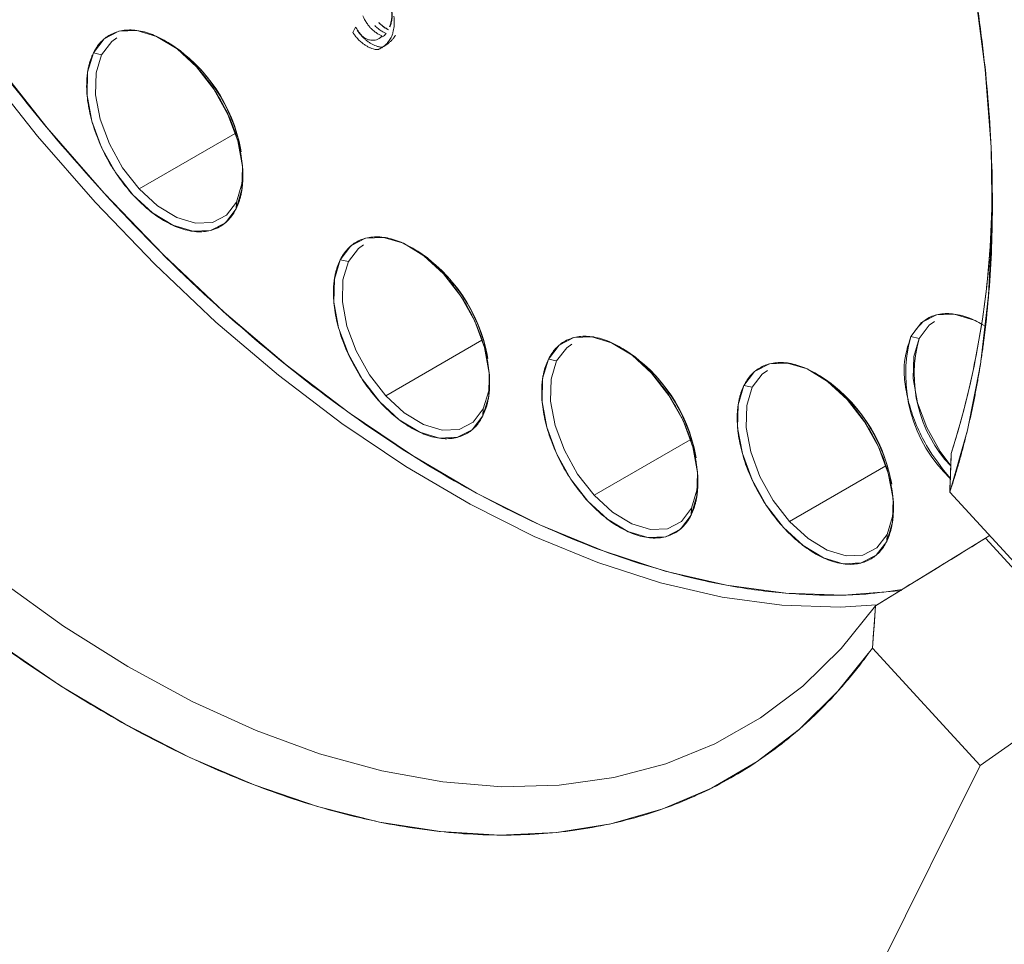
# Model space of a CAD drawing. Header units: inches. Extents: x 0.3 to 34.1, y 0.2 to 21.7.
# Tile 30 of 36: x 28.247 to 29.058, y 16.698 to 17.459. Entities that reach past the tile are written whole.
import ezdxf

# ---------------------------------------------------------------- set-up
doc = ezdxf.new("R2010")
doc.units = ezdxf.units.IN
doc.header["$MEASUREMENT"] = 0

msp = doc.modelspace()

# ---------------------------------------------------------------- linework, layer by layer
at = {"color": 144, "linetype": 'Continuous', "lineweight": 18}
for p, q in [((28.52386, 17.45276), (28.52163, 17.44828)), ((28.52411, 17.45249), (28.52386, 17.45276)), ((28.30794, 17.4315), (28.3147, 17.43002)), ((28.34549, 17.31952), (28.42469, 17.36524)), ((28.43106, 17.33426), (28.43103, 17.33628)), ((28.42579, 17.30872), (28.42548, 17.30315)), ((28.51121, 17.26116), (28.51798, 17.25968)), ((28.98138, 17.19801), (28.98815, 17.19652)), ((28.62797, 17.1949), (28.54877, 17.14917)), ((28.68276, 17.17936), (28.68953, 17.17788)), ((28.63433, 17.16392), (28.63431, 17.16594)), ((28.84384, 17.15772), (28.8506, 17.15624)), ((28.62907, 17.13837), (28.62876, 17.13281)), ((28.72032, 17.06738), (28.79952, 17.1131)), ((29.01455, 17.10177), (29.0134, 17.06997)), ((28.88139, 17.04574), (28.96059, 17.09146)), ((28.80588, 17.08212), (28.80586, 17.08414)), ((29.0134, 17.06997), (29.10209, 16.97312)), ((28.96696, 17.06048), (28.96693, 17.0625)), ((28.80061, 17.05658), (28.80031, 17.05101)), ((28.96169, 17.03494), (28.96139, 17.02937)), ((29.04615, 17.03421), (29.04281, 17.03191)), ((29.04281, 17.03191), (29.04616, 17.03419)), ((28.95231, 16.97643), (29.04281, 17.03191)), ((29.04281, 17.03191), (29.14493, 16.92041)), ((28.94964, 16.94158), (28.95231, 16.97643)), ((29.03834, 16.84473), (28.94964, 16.94158)), ((29.14493, 16.92041), (29.03834, 16.84473)), ((29.03834, 16.84473), (28.81043, 16.38579))]:
    msp.add_line(p, q, dxfattribs=at)
at = {"color": 7, "linetype": 'Continuous', "lineweight": 25}
for p, q in [((28.43106, 17.33018), (28.43106, 17.33426)), ((28.63433, 17.15984), (28.63433, 17.16392)), ((28.80588, 17.07804), (28.80588, 17.08212)), ((28.96696, 17.0564), (28.96696, 17.06048))]:
    msp.add_line(p, q, dxfattribs=at)
at = {"color": 144, "linetype": 'Continuous', "lineweight": 18, "flags": 128}
for points in [[(28.567, 18.37717), (28.61644, 18.32565), (28.66429, 18.27093), (28.7103, 18.21332), (28.75422, 18.1531), (28.79582, 18.09062), (28.83487, 18.02619), (28.87117, 17.96017), (28.90452, 17.89292), (28.93473, 17.82478), (28.96166, 17.75612), (28.98516, 17.68732), (29.0051, 17.61874), (29.02137, 17.55074), (29.03389, 17.48369), (29.04258, 17.41795), (29.04742, 17.35387), (29.04835, 17.2918), (29.0454, 17.23206), (29.03856, 17.17497), (29.02787, 17.12084), (29.0134, 17.06997)], [(28.30794, 17.4315), (28.31672, 17.44297), (28.32891, 17.44928), (28.34367, 17.45001), (28.36001, 17.4451), (28.3768, 17.43489), (28.3929, 17.42007), (28.40722, 17.40167), (28.41878, 17.38092), (28.42679, 17.35925), (28.43071, 17.33812), (28.43026, 17.31899), (28.42548, 17.30315)], [(28.34549, 17.31952), (28.33196, 17.33691), (28.32104, 17.35652), (28.31347, 17.37701), (28.30977, 17.39697), (28.31019, 17.41505), (28.3147, 17.43002), (28.323, 17.44085), (28.32725, 17.44385)], [(28.32725, 17.44385), (28.323, 17.44085), (28.3147, 17.43002)], [(28.37176, 17.43869), (28.37978, 17.43322), (28.395, 17.41922)], [(28.42548, 17.30315), (28.4167, 17.29168), (28.40451, 17.28537), (28.38975, 17.28465), (28.37341, 17.28956), (28.35662, 17.29977), (28.34052, 17.31458), (28.3262, 17.33299), (28.31464, 17.35373), (28.30663, 17.37541), (28.30271, 17.39653), (28.30316, 17.41567), (28.30794, 17.4315)], [(28.97355, 16.98901), (28.97154, 16.98873), (28.92586, 16.9852), (28.87838, 16.98673), (28.82935, 16.99333), (28.77905, 17.00495), (28.72777, 17.02152), (28.67579, 17.04297), (28.6234, 17.06916), (28.57089, 17.09994), (28.51856, 17.13516), (28.4667, 17.17461), (28.4156, 17.21806), (28.36555, 17.26528), (28.31682, 17.31601), (28.26969, 17.36995), (28.22443, 17.42681)], [(28.3147, 17.43002), (28.31019, 17.41505), (28.30977, 17.39697), (28.31347, 17.37701), (28.32104, 17.35652), (28.33196, 17.33691), (28.34549, 17.31952), (28.36071, 17.30552), (28.37658, 17.29587), (28.39202, 17.29123), (28.40597, 17.29192), (28.41749, 17.29788), (28.42579, 17.30872)], [(28.21627, 17.42024), (28.26188, 17.36295), (28.30936, 17.3086), (28.35845, 17.25749), (28.40889, 17.20991), (28.46037, 17.16613), (28.51262, 17.12638), (28.56535, 17.0909), (28.61825, 17.05988), (28.67104, 17.0335), (28.72341, 17.01189), (28.77508, 16.99519), (28.82576, 16.98348), (28.87516, 16.97684), (28.923, 16.97529), (28.95332, 16.97704)], [(28.21627, 17.42024), (28.26188, 17.36295), (28.30936, 17.3086), (28.35845, 17.25749), (28.40889, 17.20991), (28.46037, 17.16613), (28.51262, 17.12638), (28.56535, 17.0909), (28.61825, 17.05988), (28.67104, 17.0335), (28.72341, 17.01189), (28.77508, 16.99519), (28.82576, 16.98348), (28.87516, 16.97684), (28.923, 16.97529), (28.95332, 16.97704)], [(28.43103, 17.33226), (28.4303, 17.32369), (28.42579, 17.30872), (28.41749, 17.29788), (28.40597, 17.29192), (28.39202, 17.29123), (28.37658, 17.29587), (28.36071, 17.30552), (28.34549, 17.31952)], [(28.42579, 17.30872), (28.4303, 17.32369), (28.43101, 17.33151)], [(28.51121, 17.26116), (28.52, 17.27263), (28.53219, 17.27894), (28.54695, 17.27966), (28.56329, 17.27475), (28.58008, 17.26454), (28.59618, 17.24973), (28.6105, 17.23132), (28.62206, 17.21058), (28.63007, 17.1889), (28.63398, 17.16778), (28.63354, 17.14864), (28.62876, 17.13281)], [(28.54877, 17.14917), (28.53524, 17.16657), (28.52431, 17.18618), (28.51674, 17.20666), (28.51304, 17.22662), (28.51346, 17.24471), (28.51798, 17.25968), (28.52628, 17.27051), (28.53053, 17.2735)], [(28.53053, 17.2735), (28.52628, 17.27051), (28.51798, 17.25968)], [(28.57504, 17.26835), (28.58306, 17.26287), (28.59828, 17.24887)], [(28.62876, 17.13281), (28.61998, 17.12134), (28.60779, 17.11503), (28.59303, 17.1143), (28.57669, 17.11921), (28.5599, 17.12942), (28.54379, 17.14423), (28.52947, 17.16264), (28.51792, 17.18339), (28.50991, 17.20506), (28.50599, 17.22619), (28.50644, 17.24532), (28.51121, 17.26116)], [(28.51798, 17.25968), (28.51346, 17.24471), (28.51304, 17.22662), (28.51674, 17.20666), (28.52431, 17.18618), (28.53524, 17.16657), (28.54877, 17.14917), (28.56399, 17.13518), (28.57986, 17.12553), (28.59529, 17.12089), (28.60925, 17.12157), (28.62077, 17.12754), (28.62907, 17.13837)], [(28.98138, 17.19801), (28.99016, 17.20947), (29.00235, 17.21578), (29.01712, 17.21651), (29.03345, 17.2116), (29.04016, 17.20813)], [(29.01418, 17.09151), (29.0054, 17.10342), (28.99448, 17.12302), (28.98691, 17.14351), (28.98321, 17.16347), (28.98363, 17.18155), (28.98815, 17.19652), (28.99645, 17.20736), (29.00069, 17.21035)], [(29.00069, 17.21035), (28.99645, 17.20736), (28.98815, 17.19652)], [(28.68276, 17.17936), (28.69154, 17.19083), (28.70373, 17.19714), (28.7185, 17.19787), (28.73483, 17.19296), (28.75162, 17.18275), (28.76773, 17.16793), (28.78205, 17.14953), (28.79361, 17.12878), (28.80162, 17.10711), (28.80553, 17.08598), (28.80509, 17.06685), (28.80031, 17.05101)], [(28.72032, 17.06738), (28.70678, 17.08477), (28.69586, 17.10438), (28.68829, 17.12487), (28.68459, 17.14483), (28.68501, 17.16291), (28.68953, 17.17788), (28.69783, 17.18871), (28.70207, 17.19171)], [(28.70207, 17.19171), (28.69783, 17.18871), (28.68953, 17.17788)], [(28.80031, 17.05101), (28.79153, 17.03954), (28.77934, 17.03323), (28.76457, 17.03251), (28.74824, 17.03742), (28.73144, 17.04763), (28.71534, 17.06244), (28.70102, 17.08085), (28.68946, 17.10159), (28.68145, 17.12327), (28.67754, 17.14439), (28.67798, 17.16352), (28.68276, 17.17936)], [(28.74659, 17.18655), (28.75461, 17.18108), (28.76982, 17.16708)], [(28.68953, 17.17788), (28.68501, 17.16291), (28.68459, 17.14483), (28.68829, 17.12487), (28.69586, 17.10438), (28.70678, 17.08477), (28.72032, 17.06738), (28.73553, 17.05338), (28.7514, 17.04373), (28.76684, 17.03909), (28.7808, 17.03978), (28.79231, 17.04574), (28.80061, 17.05658)], [(28.84384, 17.15772), (28.85262, 17.16919), (28.86481, 17.1755), (28.87957, 17.17622), (28.89591, 17.17132), (28.9127, 17.16111), (28.92881, 17.14629), (28.94313, 17.12789), (28.95468, 17.10714), (28.96269, 17.08546), (28.96661, 17.06434), (28.96616, 17.04521), (28.96139, 17.02937)], [(28.88139, 17.04574), (28.86786, 17.06313), (28.85694, 17.08274), (28.84937, 17.10322), (28.84567, 17.12319), (28.84609, 17.14127), (28.8506, 17.15624), (28.8589, 17.16707), (28.86315, 17.17007)], [(28.86315, 17.17007), (28.8589, 17.16707), (28.8506, 17.15624)], [(28.90766, 17.16491), (28.91568, 17.15944), (28.9309, 17.14544)], [(28.63431, 17.16192), (28.63358, 17.15334), (28.62907, 17.13837), (28.62077, 17.12754), (28.60925, 17.12157), (28.59529, 17.12089), (28.57986, 17.12553), (28.56399, 17.13518), (28.54877, 17.14917)], [(28.62907, 17.13837), (28.63358, 17.15334), (28.63431, 17.16192)], [(28.96139, 17.02937), (28.9526, 17.0179), (28.94041, 17.01159), (28.92565, 17.01087), (28.90931, 17.01578), (28.89252, 17.02598), (28.87642, 17.0408), (28.8621, 17.05921), (28.85054, 17.07995), (28.84253, 17.10163), (28.83862, 17.12275), (28.83906, 17.14188), (28.84384, 17.15772)], [(28.8506, 17.15624), (28.84609, 17.14127), (28.84567, 17.12319), (28.84937, 17.10322), (28.85694, 17.08274), (28.86786, 17.06313), (28.88139, 17.04574), (28.89661, 17.03174), (28.91248, 17.02209), (28.92792, 17.01745), (28.94187, 17.01814), (28.95339, 17.0241), (28.96169, 17.03494)], [(28.80586, 17.08012), (28.80513, 17.07155), (28.80061, 17.05658), (28.79231, 17.04574), (28.7808, 17.03978), (28.76684, 17.03909), (28.7514, 17.04373), (28.73553, 17.05338), (28.72032, 17.06738)], [(28.80061, 17.05658), (28.80513, 17.07155), (28.80586, 17.08012)], [(28.96693, 17.05848), (28.96621, 17.0499), (28.96169, 17.03494), (28.95339, 17.0241), (28.94187, 17.01814), (28.92792, 17.01745), (28.91248, 17.02209), (28.89661, 17.03174), (28.88139, 17.04574)], [(28.96169, 17.03494), (28.96621, 17.0499), (28.96691, 17.05773)], [(28.23058, 16.99739), (28.28326, 16.9597), (28.33625, 16.92639), (28.38927, 16.89767), (28.44202, 16.87368), (28.49421, 16.85457), (28.54553, 16.84044), (28.5957, 16.83137), (28.64444, 16.82741), (28.69148, 16.82858), (28.73654, 16.83489), (28.77938, 16.84628), (28.81976, 16.86271), (28.85744, 16.88407), (28.89222, 16.91024), (28.9239, 16.94109), (28.95231, 16.97643)], [(28.95231, 16.97643), (28.9239, 16.94109), (28.89222, 16.91024), (28.85744, 16.88407), (28.81976, 16.86271), (28.77938, 16.84628), (28.73654, 16.83489), (28.69148, 16.82858), (28.64444, 16.82741), (28.5957, 16.83137), (28.54553, 16.84044), (28.49421, 16.85457), (28.44202, 16.87368), (28.38927, 16.89767), (28.33625, 16.92639), (28.28326, 16.9597), (28.23058, 16.99739)], [(28.94964, 16.94158), (28.92118, 16.90598), (28.88949, 16.87479), (28.85476, 16.84816), (28.81717, 16.82624), (28.77691, 16.80915), (28.73421, 16.79697), (28.6893, 16.78977), (28.6424, 16.7876), (28.59378, 16.79046), (28.5437, 16.79833), (28.49242, 16.81118), (28.44021, 16.82893), (28.38736, 16.8515), (28.33415, 16.87876), (28.28087, 16.91056), (28.22779, 16.94674)]]:
    msp.add_lwpolyline(points, dxfattribs=at)
at = {"color": 144, "linetype": 'Continuous', "lineweight": 18}
for centre, radius, start, end in [((28.29895, 17.32781), 0.13259, 10.41375, 57.46419), ((28.29156, 17.32412), 0.14051, 10.69766, 42.59487), ((28.33013, 17.31904), 0.71808, 342.38842, 358.75774), ((28.3334, 17.31826), 0.71473, 342.36815, 358.27269), ((28.50223, 17.15746), 0.13259, 10.41375, 57.46419), ((28.49484, 17.15378), 0.14051, 10.69766, 42.59487), ((29.0942, 17.16646), 0.11715, 164.37631, 226.66774), ((29.09331, 17.16686), 0.10927, 164.24798, 223.60001), ((28.67377, 17.07567), 0.13259, 10.41375, 57.46419), ((28.66639, 17.07198), 0.14051, 10.69766, 42.59487), ((28.83485, 17.05403), 0.13259, 10.41375, 57.46419), ((28.82746, 17.05034), 0.14051, 10.69766, 42.59487)]:
    msp.add_arc(centre, radius, start, end, dxfattribs=at)
at = {"color": 7, "linetype": 'Continuous', "lineweight": 25}
for points, knots in [([(29.01808, 18.99988), (29.05089, 18.9795), (29.11652, 18.93875), (29.21329, 18.85982), (29.30671, 18.76949), (29.39519, 18.66797), (29.47722, 18.55734), (29.55139, 18.4394), (29.61644, 18.31619), (29.67125, 18.18983), (29.71489, 18.06246), (29.7466, 17.93627), (29.76584, 17.81343), (29.7723, 17.69602), (29.76585, 17.58606), (29.74659, 17.48546), (29.71492, 17.3958), (29.67111, 17.31912), (29.61893, 17.25721), (29.57675, 17.22887), (29.55687, 17.21551)], [0, 0, 0, 0, 0.055891, 0.111781, 0.167672, 0.223563, 0.279453, 0.335344, 0.391235, 0.447125, 0.503016, 0.558907, 0.614797, 0.670688, 0.726579, 0.78247, 0.83836, 0.894251, 0.950142, 1, 1, 1, 1]), ([(28.55197, 17.453), (28.55218, 17.45345), (28.55259, 17.45436), (28.55309, 17.4559), (28.5535, 17.45759), (28.5538, 17.45933), (28.554, 17.46102), (28.55406, 17.46257), (28.55404, 17.46392), (28.55387, 17.46479), (28.5538, 17.46517)], [0, 0, 0, 0, 0.135561, 0.275957, 0.421866, 0.573895, 0.705739, 0.823875, 0.924358, 1, 1, 1, 1]), ([(28.54289, 17.45656), (28.54313, 17.45632), (28.54365, 17.45579), (28.54453, 17.45502), (28.54559, 17.45417), (28.54688, 17.45321), (28.54828, 17.45225), (28.54963, 17.45141), (28.55043, 17.45106), (28.55079, 17.4509)], [0, 0, 0, 0, 0.094494, 0.20824, 0.341969, 0.49613, 0.698024, 0.865502, 1, 1, 1, 1])]:
    msp.add_open_spline(points, degree=3, knots=knots, dxfattribs=at)
at = {"color": 144, "linetype": 'Continuous', "lineweight": 18}
for points, knots in [([(29.0134, 17.06997), (29.01446, 17.0732), (29.01657, 17.07966), (29.01955, 17.08951), (29.0224, 17.09948), (29.0251, 17.10957), (29.02765, 17.11979), (29.03006, 17.13013), (29.03232, 17.14059), (29.03444, 17.15118), (29.03641, 17.16189), (29.03823, 17.17272), (29.0399, 17.18368), (29.04413, 17.21431), (29.04862, 17.26635), (29.04885, 17.34336), (29.0429, 17.42456), (29.03041, 17.50991), (29.01152, 17.59772), (28.98617, 17.68725), (28.95479, 17.77716), (28.91781, 17.86609), (28.87576, 17.95326), (28.82959, 18.03693), (28.77969, 18.11704), (28.72746, 18.19175), (28.67298, 18.26165), (28.61681, 18.32638), (28.55844, 18.38672), (28.49726, 18.44312), (28.43364, 18.4949), (28.36725, 18.54178), (28.29965, 18.58233), (28.23104, 18.616), (28.1628, 18.64197), (28.09559, 18.65971), (28.0304, 18.66904), (27.96825, 18.66973), (27.90958, 18.66208), (27.85552, 18.6464), (27.80599, 18.62322), (27.77212, 18.60028), (27.75061, 18.5824), (27.73959, 18.57245), (27.72893, 18.56199), (27.71863, 18.55103), (27.7087, 18.53956), (27.69911, 18.52762), (27.69302, 18.51925), (27.68998, 18.51506)], [0, 0, 0, 0, 0.004912, 0.009818, 0.014721, 0.01962, 0.024518, 0.029414, 0.034311, 0.039209, 0.044109, 0.049012, 0.053919, 0.058831, 0.08976, 0.120692, 0.152728, 0.184767, 0.217386, 0.250009, 0.282628, 0.315251, 0.347287, 0.379326, 0.410255, 0.441188, 0.470592, 0.5, 0.529405, 0.558813, 0.589742, 0.620675, 0.652711, 0.68475, 0.717369, 0.749992, 0.782611, 0.815234, 0.84727, 0.879309, 0.910238, 0.94117, 0.949587, 0.957991, 0.966387, 0.974781, 0.983178, 0.991583, 1, 1, 1, 1]), ([(28.97394, 16.98969), (28.96411, 16.98826), (28.9404, 16.98483), (28.90074, 16.98476), (28.85561, 16.98844), (28.79993, 16.99839), (28.73221, 17.01812), (28.65157, 17.05264), (28.56785, 17.09989), (28.48275, 17.15983), (28.39816, 17.23179), (28.31608, 17.31451), (28.23844, 17.40619), (28.167, 17.50462), (28.10314, 17.60733), (28.05383, 17.70056), (28.01662, 17.78185), (27.98892, 17.85044), (27.96549, 17.91707), (27.94598, 17.98172), (27.9301, 18.04457), (27.91716, 18.10844), (27.90753, 18.17297), (27.90176, 18.23649), (27.89992, 18.29587), (27.90155, 18.3511), (27.90657, 18.405), (27.91537, 18.45818), (27.92794, 18.50784), (27.9431, 18.5527), (27.95524, 18.57884), (27.96131, 18.59191)], [0, 0, 0, 0, 0.019439, 0.04691, 0.074315, 0.10179, 0.145658, 0.19111, 0.237914, 0.285786, 0.334397, 0.383387, 0.432377, 0.480988, 0.52886, 0.575664, 0.60597, 0.635759, 0.665011, 0.692482, 0.719887, 0.747362, 0.777192, 0.806982, 0.835263, 0.861906, 0.888582, 0.918153, 0.947729, 0.973863, 1, 1, 1, 1]), ([(27.62622, 18.38667), (27.62517, 18.38344), (27.62305, 18.37698), (27.62007, 18.36713), (27.61722, 18.35716), (27.61452, 18.34707), (27.61197, 18.33685), (27.60956, 18.32651), (27.6073, 18.31605), (27.60519, 18.30546), (27.60322, 18.29475), (27.60139, 18.28392), (27.59972, 18.27296), (27.59549, 18.24233), (27.591, 18.19029), (27.59078, 18.11328), (27.59673, 18.03208), (27.60921, 17.94673), (27.62811, 17.85892), (27.65346, 17.76939), (27.68484, 17.67948), (27.72181, 17.59055), (27.76386, 17.50339), (27.81003, 17.41971), (27.85993, 17.3396), (27.91216, 17.26489), (27.96664, 17.195), (28.02282, 17.13026), (28.08118, 17.06992), (28.14236, 17.01352), (28.20598, 16.96174), (28.27238, 16.91486), (28.33997, 16.87431), (28.40858, 16.84064), (28.47682, 16.81467), (28.54404, 16.79693), (28.60922, 16.7876), (28.67138, 16.78691), (28.73004, 16.79456), (28.7841, 16.81024), (28.83363, 16.83342), (28.8675, 16.85636), (28.88901, 16.87424), (28.90003, 16.88419), (28.91069, 16.89465), (28.92099, 16.90561), (28.93092, 16.91708), (28.94052, 16.92902), (28.9466, 16.93739), (28.94964, 16.94158)], [0, 0, 0, 0, 0.004912, 0.009818, 0.014721, 0.01962, 0.024518, 0.029414, 0.034311, 0.039209, 0.044109, 0.049012, 0.053919, 0.058831, 0.08976, 0.120692, 0.152728, 0.184767, 0.217386, 0.250009, 0.282628, 0.315251, 0.347287, 0.379326, 0.410255, 0.441188, 0.470592, 0.5, 0.529405, 0.558813, 0.589742, 0.620675, 0.652711, 0.68475, 0.717369, 0.749992, 0.782611, 0.815234, 0.84727, 0.879309, 0.910238, 0.94117, 0.949587, 0.957991, 0.966387, 0.974781, 0.983178, 0.991583, 1, 1, 1, 1]), ([(28.52983, 17.46215), (28.52999, 17.46175), (28.53033, 17.46091), (28.53098, 17.45961), (28.53178, 17.45819), (28.53295, 17.45631), (28.53441, 17.45413), (28.53569, 17.45263), (28.53628, 17.45193)], [0, 0, 0, 0, 0.106828, 0.225686, 0.357695, 0.503672, 0.7698, 1, 1, 1, 1]), ([(28.55316, 17.44419), (28.55335, 17.44459), (28.55374, 17.44543), (28.55423, 17.44682), (28.55494, 17.44932), (28.55548, 17.45224), (28.55577, 17.45549), (28.55581, 17.45755), (28.55574, 17.45922), (28.55561, 17.46049), (28.55543, 17.46129), (28.55535, 17.46166)], [0, 0, 0, 0, 0.087029, 0.17923, 0.276878, 0.559962, 0.692408, 0.812872, 0.885509, 0.947677, 1, 1, 1, 1]), ([(28.42548, 17.30315), (28.42589, 17.304), (28.42669, 17.30569), (28.42772, 17.30839), (28.42862, 17.3112), (28.42938, 17.31414), (28.43, 17.31719), (28.43048, 17.32036), (28.43082, 17.32366), (28.4311, 17.32833), (28.43106, 17.33455), (28.43034, 17.34249), (28.42896, 17.35074), (28.42622, 17.36205), (28.42122, 17.37631), (28.41319, 17.39255), (28.40368, 17.40736), (28.39306, 17.42038), (28.38152, 17.43156), (28.36916, 17.44063), (28.35631, 17.44719), (28.34565, 17.45002), (28.33756, 17.45055), (28.33183, 17.45006), (28.3265, 17.44872), (28.32173, 17.44659), (28.31749, 17.44379), (28.3138, 17.44037), (28.31056, 17.43632), (28.30881, 17.43312), (28.30794, 17.4315)], [0, 0, 0, 0, 0.015126, 0.030153, 0.045114, 0.060041, 0.07497, 0.089934, 0.104966, 0.120101, 0.152259, 0.184454, 0.217297, 0.250177, 0.315812, 0.380082, 0.440031, 0.500016, 0.559965, 0.61995, 0.684221, 0.749856, 0.782699, 0.815578, 0.847737, 0.879932, 0.910077, 0.939957, 0.969841, 1, 1, 1, 1]), ([(28.52163, 17.44828), (28.52179, 17.44803), (28.52216, 17.44747), (28.52284, 17.44657), (28.52374, 17.44542), (28.52473, 17.44419), (28.52546, 17.44337), (28.52579, 17.443)], [0, 0, 0, 0, 0.128342, 0.295074, 0.500752, 0.776208, 1, 1, 1, 1]), ([(28.52848, 17.44628), (28.52824, 17.44656), (28.52769, 17.44718), (28.52685, 17.44829), (28.52597, 17.44952), (28.52516, 17.45071), (28.52453, 17.45167), (28.52423, 17.45225), (28.52411, 17.45249)], [0, 0, 0, 0, 0.150507, 0.333348, 0.549392, 0.746337, 0.896193, 1, 1, 1, 1]), ([(28.52932, 17.44504), (28.529, 17.44541), (28.52827, 17.44623), (28.52716, 17.44761), (28.52607, 17.44898), (28.52543, 17.44993), (28.52517, 17.45032)], [0, 0, 0, 0, 0.222368, 0.49929, 0.792254, 1, 1, 1, 1]), ([(28.53628, 17.45193), (28.53658, 17.45162), (28.53721, 17.45097), (28.53826, 17.45005), (28.53945, 17.44911), (28.54115, 17.4479), (28.54321, 17.44656), (28.54481, 17.44586), (28.54555, 17.44554)], [0, 0, 0, 0, 0.10181, 0.216434, 0.344749, 0.487382, 0.761878, 1, 1, 1, 1]), ([(28.54909, 17.44758), (28.54873, 17.44772), (28.548, 17.44802), (28.54684, 17.44862), (28.54559, 17.44936), (28.54414, 17.45031), (28.54261, 17.45142), (28.54111, 17.45265), (28.54022, 17.45355), (28.53981, 17.45397)], [0, 0, 0, 0, 0.113862, 0.236872, 0.369673, 0.51278, 0.698678, 0.860483, 1, 1, 1, 1]), ([(28.54433, 17.44449), (28.54483, 17.44455), (28.54685, 17.44478), (28.54813, 17.44638), (28.54909, 17.44758)], [0, 0, 0, 0, 0.250174, 1, 1, 1, 1]), ([(28.52579, 17.443), (28.52618, 17.44259), (28.52698, 17.44175), (28.5283, 17.44058), (28.52993, 17.43928), (28.53187, 17.43792), (28.53407, 17.43662), (28.53623, 17.43555), (28.53826, 17.43478), (28.54008, 17.43428), (28.54115, 17.43426), (28.54164, 17.43425)], [0, 0, 0, 0, 0.077309, 0.160421, 0.249978, 0.382836, 0.520872, 0.654484, 0.781497, 0.899182, 1, 1, 1, 1]), ([(28.54555, 17.44554), (28.54535, 17.44524), (28.54493, 17.44463), (28.54415, 17.44387), (28.54327, 17.44321), (28.54196, 17.44252), (28.54014, 17.44197), (28.53778, 17.44182), (28.53534, 17.44214), (28.53314, 17.4429), (28.53129, 17.44389), (28.52981, 17.44494), (28.52891, 17.44584), (28.52848, 17.44628)], [0, 0, 0, 0, 0.062121, 0.125944, 0.192025, 0.260865, 0.394112, 0.528644, 0.658883, 0.780414, 0.859381, 0.931831, 1, 1, 1, 1]), ([(28.54518, 17.43629), (28.54486, 17.43629), (28.54419, 17.43628), (28.54307, 17.43648), (28.5416, 17.43689), (28.53977, 17.4376), (28.53761, 17.43866), (28.53541, 17.43996), (28.53324, 17.44148), (28.53119, 17.44313), (28.52992, 17.44443), (28.52932, 17.44504)], [0, 0, 0, 0, 0.065355, 0.137994, 0.218607, 0.345146, 0.47923, 0.616793, 0.750121, 0.881778, 1, 1, 1, 1]), ([(28.54164, 17.43425), (28.54186, 17.43428), (28.54232, 17.43434), (28.54302, 17.43457), (28.54378, 17.43489), (28.54487, 17.43546), (28.54626, 17.43637), (28.54789, 17.43769), (28.54948, 17.43918), (28.55093, 17.44081), (28.55219, 17.44243), (28.55285, 17.44363), (28.55316, 17.44419)], [0, 0, 0, 0, 0.04098, 0.088366, 0.142401, 0.203245, 0.330222, 0.470896, 0.613907, 0.75347, 0.886518, 1, 1, 1, 1]), ([(28.5567, 17.44623), (28.5565, 17.44587), (28.55609, 17.4451), (28.55534, 17.44399), (28.55432, 17.44268), (28.55301, 17.44123), (28.55143, 17.43973), (28.5498, 17.43841), (28.54833, 17.43745), (28.54709, 17.43682), (28.54612, 17.43644), (28.54547, 17.43634), (28.54518, 17.43629)], [0, 0, 0, 0, 0.073398, 0.155516, 0.24656, 0.385712, 0.529133, 0.669386, 0.796782, 0.876277, 0.943858, 1, 1, 1, 1]), ([(28.30794, 17.4315), (28.30753, 17.43066), (28.30673, 17.42896), (28.3057, 17.42626), (28.3048, 17.42345), (28.30404, 17.42051), (28.30342, 17.41746), (28.30294, 17.41429), (28.3026, 17.411), (28.30232, 17.40632), (28.30236, 17.4001), (28.30308, 17.39217), (28.30446, 17.38391), (28.3072, 17.37261), (28.3122, 17.35835), (28.32023, 17.3421), (28.32974, 17.32729), (28.34036, 17.31428), (28.3519, 17.30309), (28.36426, 17.29402), (28.37711, 17.28747), (28.38777, 17.28463), (28.39586, 17.28411), (28.40159, 17.2846), (28.40692, 17.28594), (28.41169, 17.28806), (28.41593, 17.29086), (28.41962, 17.29429), (28.42286, 17.29833), (28.42461, 17.30154), (28.42548, 17.30315)], [0, 0, 0, 0, 0.0151264, 0.0301532, 0.0451137, 0.0600413, 0.0749702, 0.089934, 0.1049664, 0.1201006, 0.1522592, 0.184454, 0.2172969, 0.2501767, 0.3158115, 0.3800824, 0.440031, 0.5000163, 0.5599649, 0.6199501, 0.684221, 0.7498558, 0.7826986, 0.8155785, 0.847737, 0.8799319, 0.9100773, 0.939957, 0.9698412, 1, 1, 1, 1]), ([(28.62876, 17.13281), (28.62916, 17.13365), (28.62997, 17.13535), (28.631, 17.13805), (28.6319, 17.14086), (28.63266, 17.1438), (28.63328, 17.14685), (28.63376, 17.15002), (28.6341, 17.15331), (28.63438, 17.15799), (28.63433, 17.16421), (28.63362, 17.17214), (28.63223, 17.1804), (28.62949, 17.1917), (28.6245, 17.20596), (28.61647, 17.22221), (28.60696, 17.23702), (28.59634, 17.25003), (28.5848, 17.26122), (28.57244, 17.27029), (28.55959, 17.27684), (28.54893, 17.27968), (28.54083, 17.2802), (28.53511, 17.27971), (28.52978, 17.27837), (28.52501, 17.27625), (28.52077, 17.27345), (28.51708, 17.27002), (28.51383, 17.26598), (28.51209, 17.26277), (28.51121, 17.26116)], [0, 0, 0, 0, 0.015126, 0.030153, 0.045114, 0.060041, 0.07497, 0.089934, 0.104966, 0.120101, 0.152259, 0.184454, 0.217297, 0.250177, 0.315812, 0.380082, 0.440031, 0.500016, 0.559965, 0.61995, 0.684221, 0.749856, 0.782699, 0.815578, 0.847737, 0.879932, 0.910077, 0.939957, 0.969841, 1, 1, 1, 1]), ([(28.51121, 17.26116), (28.51081, 17.26031), (28.51001, 17.25862), (28.50898, 17.25592), (28.50807, 17.25311), (28.50731, 17.25017), (28.50669, 17.24712), (28.50621, 17.24394), (28.50587, 17.24065), (28.5056, 17.23598), (28.50564, 17.22976), (28.50636, 17.22182), (28.50774, 17.21357), (28.51048, 17.20226), (28.51547, 17.188), (28.52351, 17.17176), (28.53302, 17.15695), (28.54364, 17.14393), (28.55518, 17.13275), (28.56754, 17.12368), (28.58039, 17.11712), (28.59105, 17.11429), (28.59914, 17.11376), (28.60487, 17.11425), (28.61019, 17.11559), (28.61496, 17.11772), (28.61921, 17.12052), (28.62289, 17.12394), (28.62614, 17.12799), (28.62789, 17.13119), (28.62876, 17.13281)], [0, 0, 0, 0, 0.0151264, 0.0301532, 0.0451137, 0.0600413, 0.0749702, 0.089934, 0.1049664, 0.1201006, 0.1522592, 0.184454, 0.2172969, 0.2501767, 0.3158115, 0.3800824, 0.440031, 0.5000163, 0.5599649, 0.6199501, 0.684221, 0.7498558, 0.7826986, 0.8155785, 0.847737, 0.8799319, 0.9100773, 0.939957, 0.9698412, 1, 1, 1, 1]), ([(29.04164, 17.20713), (29.03772, 17.20931), (29.02936, 17.21396), (29.01694, 17.21706), (29.00517, 17.21697), (28.99174, 17.21267), (28.98546, 17.20378), (28.98138, 17.19801)], [0, 0, 0, 0, 0.155867, 0.331792, 0.507717, 0.679986, 1, 1, 1, 1]), ([(28.80031, 17.05101), (28.80071, 17.05186), (28.80151, 17.05355), (28.80255, 17.05625), (28.80345, 17.05906), (28.80421, 17.062), (28.80483, 17.06505), (28.80531, 17.06822), (28.80565, 17.07152), (28.80592, 17.07619), (28.80588, 17.08241), (28.80516, 17.09035), (28.80378, 17.0986), (28.80104, 17.10991), (28.79605, 17.12417), (28.78802, 17.14041), (28.77851, 17.15522), (28.76788, 17.16824), (28.75635, 17.17942), (28.74398, 17.18849), (28.73114, 17.19505), (28.72048, 17.19788), (28.71238, 17.19841), (28.70666, 17.19792), (28.70133, 17.19658), (28.69656, 17.19445), (28.69232, 17.19165), (28.68863, 17.18823), (28.68538, 17.18418), (28.68364, 17.18098), (28.68276, 17.17936)], [0, 0, 0, 0, 0.015126, 0.030153, 0.045114, 0.060041, 0.07497, 0.089934, 0.104966, 0.120101, 0.152259, 0.184454, 0.217297, 0.250177, 0.315812, 0.380082, 0.440031, 0.500016, 0.559965, 0.61995, 0.684221, 0.749856, 0.782699, 0.815578, 0.847737, 0.879932, 0.910077, 0.939957, 0.969841, 1, 1, 1, 1]), ([(28.98138, 17.19801), (28.97887, 17.19051), (28.97501, 17.17899), (28.97624, 17.1587), (28.97963, 17.14197), (28.98566, 17.12488), (28.99604, 17.10344), (29.00682, 17.09), (29.01381, 17.08129)], [0, 0, 0, 0, 0.2398899, 0.3690268, 0.5009042, 0.6327816, 0.7619185, 1, 1, 1, 1]), ([(28.68276, 17.17936), (28.68236, 17.17852), (28.68156, 17.17682), (28.68052, 17.17412), (28.67962, 17.17131), (28.67886, 17.16837), (28.67824, 17.16532), (28.67776, 17.16215), (28.67742, 17.15886), (28.67715, 17.15418), (28.67719, 17.14796), (28.6779, 17.14003), (28.67929, 17.13177), (28.68203, 17.12047), (28.68702, 17.10621), (28.69505, 17.08996), (28.70456, 17.07515), (28.71519, 17.06214), (28.72672, 17.05095), (28.73909, 17.04188), (28.75193, 17.03533), (28.76259, 17.03249), (28.77069, 17.03197), (28.77641, 17.03246), (28.78174, 17.0338), (28.78651, 17.03592), (28.79075, 17.03872), (28.79444, 17.04215), (28.79769, 17.04619), (28.79943, 17.0494), (28.80031, 17.05101)], [0, 0, 0, 0, 0.0151264, 0.0301532, 0.0451137, 0.0600413, 0.0749702, 0.089934, 0.1049664, 0.1201006, 0.1522592, 0.184454, 0.2172969, 0.2501767, 0.3158115, 0.3800824, 0.440031, 0.5000163, 0.5599649, 0.6199501, 0.684221, 0.7498558, 0.7826986, 0.8155785, 0.847737, 0.8799319, 0.9100773, 0.939957, 0.9698412, 1, 1, 1, 1]), ([(28.96139, 17.02937), (28.96179, 17.03022), (28.96259, 17.03191), (28.96362, 17.03461), (28.96453, 17.03742), (28.96529, 17.04036), (28.96591, 17.04341), (28.96639, 17.04658), (28.96673, 17.04988), (28.967, 17.05455), (28.96696, 17.06077), (28.96624, 17.0687), (28.96486, 17.07696), (28.96212, 17.08827), (28.95713, 17.10253), (28.94909, 17.11877), (28.93958, 17.13358), (28.92896, 17.1466), (28.91742, 17.15778), (28.90506, 17.16685), (28.89221, 17.1734), (28.88155, 17.17624), (28.87346, 17.17677), (28.86773, 17.17628), (28.86241, 17.17494), (28.85764, 17.17281), (28.85339, 17.17001), (28.84971, 17.16659), (28.84646, 17.16254), (28.84471, 17.15933), (28.84384, 17.15772)], [0, 0, 0, 0, 0.0151264, 0.0301532, 0.0451137, 0.0600413, 0.0749702, 0.089934, 0.1049664, 0.1201006, 0.1522592, 0.184454, 0.2172969, 0.2501767, 0.3158115, 0.3800824, 0.440031, 0.5000163, 0.5599649, 0.6199501, 0.684221, 0.7498558, 0.7826986, 0.8155785, 0.847737, 0.8799319, 0.9100773, 0.939957, 0.9698412, 1, 1, 1, 1]), ([(28.84384, 17.15772), (28.84344, 17.15687), (28.84263, 17.15518), (28.8416, 17.15248), (28.8407, 17.14967), (28.83994, 17.14673), (28.83932, 17.14368), (28.83884, 17.14051), (28.8385, 17.13722), (28.83822, 17.13254), (28.83827, 17.12632), (28.83898, 17.11839), (28.84037, 17.11013), (28.84311, 17.09882), (28.8481, 17.08457), (28.85613, 17.06832), (28.86564, 17.05351), (28.87626, 17.04049), (28.8878, 17.02931), (28.90016, 17.02024), (28.91301, 17.01369), (28.92367, 17.01085), (28.93177, 17.01032), (28.93749, 17.01082), (28.94282, 17.01216), (28.94759, 17.01428), (28.95183, 17.01708), (28.95552, 17.02051), (28.95877, 17.02455), (28.96051, 17.02776), (28.96139, 17.02937)], [0, 0, 0, 0, 0.015126, 0.030153, 0.045114, 0.060041, 0.07497, 0.089934, 0.104966, 0.120101, 0.152259, 0.184454, 0.217297, 0.250177, 0.315812, 0.380082, 0.440031, 0.500016, 0.559965, 0.61995, 0.684221, 0.749856, 0.782699, 0.815578, 0.847737, 0.879932, 0.910077, 0.939957, 0.969841, 1, 1, 1, 1])]:
    msp.add_open_spline(points, degree=3, knots=knots, dxfattribs=at)
for points in [[(29.0134, 17.06997), (29.01379, 17.08057), (29.01417, 17.09118), (29.01455, 17.10177)], [(29.04281, 17.03191), (29.01266, 17.0134), (28.98249, 16.99491), (28.95231, 16.97643)], [(28.95231, 16.97643), (28.95142, 16.96481), (28.95053, 16.95319), (28.94964, 16.94158)]]:
    msp.add_open_spline(points, degree=3, dxfattribs=at)

doc.saveas('drawing.dxf')
